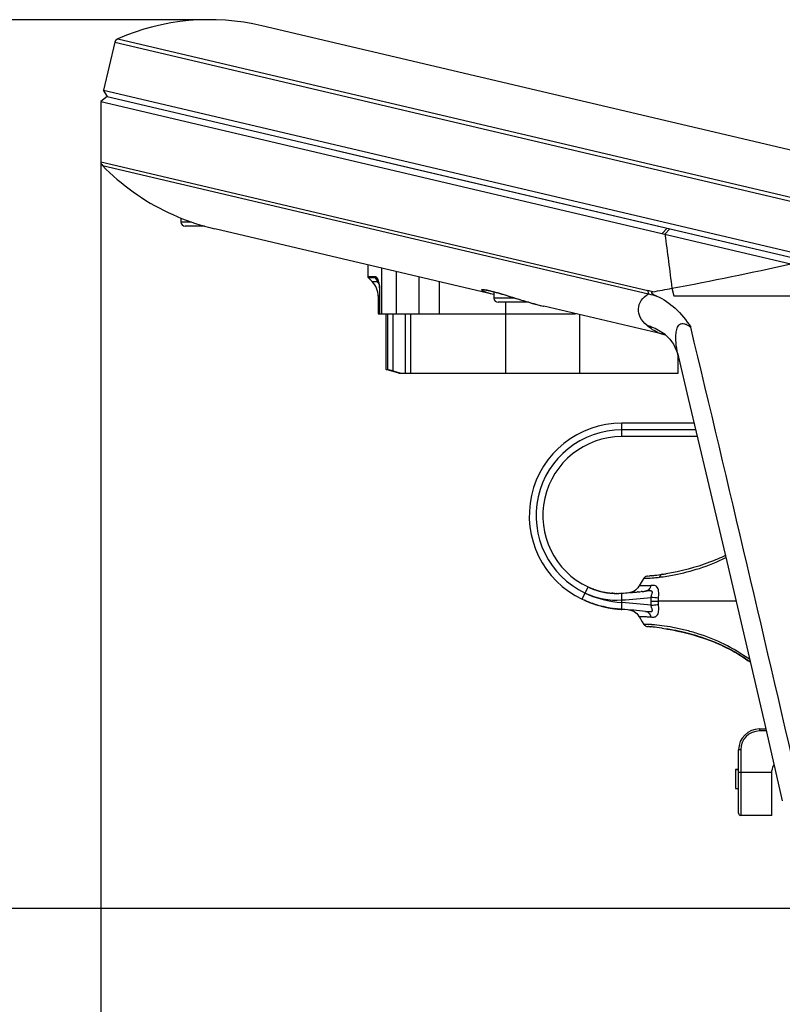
# Model space of a CAD drawing. Header units: millimetres. Extents: x 0 to 420, y -341 to 792.
# Tile 241 of 256: x 233 to 245, y 151 to 167. Entities that reach past the tile are written whole.
import ezdxf

# ---------------------------------------------------------------- set-up
doc = ezdxf.new("R2010")
doc.units = ezdxf.units.MM
doc.header["$LTSCALE"] = 23.1
doc.layers.get('0').update_dxf_attribs({"linetype": 'CONTINUOUS'})
doc.layers.add('02___PRT_ALL_AXES', color=7, linetype='CONTINUOUS')
doc.layers.add('DIM_PILOTEES', color=7, linetype='CONTINUOUS')
doc.styles.get("Standard").update_dxf_attribs({"font": 'txt', "width": 0.7})
doc.dimstyles.new('DIMSTYLE_2', dxfattribs={"dimtxt": 2.5, "dimasz": 3.5, "dimexe": 2, "dimexo": 0, "dimtad": 1, "dimdec": 0, "dimlfac": 5.882353, "dimdsep": 46, "dimtxsty": 'Standard', "dimblk": '_FILLED', "dimblk1": '_FILLED', "dimblk2": '_FILLED', "dimcen": 0.09, "dimazin": 2, "dimtp": 0.3, "dimtm": 0.3, "dimtfac": 1, "dimtdec": 0, "dimtofl": 0, "dimtmove": 0, "dimatfit": 3, "dimldrblk": '_FILLED', "dimfxl": 0, "dimtolj": 1, "dimarcsym": 0})
doc.dimstyles.new('DIMSTYLE_4', dxfattribs={"dimtxt": 2.5, "dimasz": 3.5, "dimexe": 2, "dimexo": 0, "dimtad": 1, "dimdec": 0, "dimlfac": 5.882353, "dimdsep": 46, "dimtxsty": 'Standard', "dimblk": '_FILLED', "dimblk1": '_FILLED', "dimblk2": '_FILLED', "dimcen": 0.09, "dimazin": 2, "dimtp": 0.5, "dimtm": 0.5, "dimtfac": 1, "dimtdec": 0, "dimtofl": 0, "dimtmove": 0, "dimatfit": 3, "dimldrblk": '_FILLED', "dimfxl": 0, "dimtolj": 1, "dimarcsym": 0})

# ---------------------------------------------------------------- blocks, each defined once
blk = doc.blocks.new('_FILLED')
at = {"color": 0, "linetype": 'ByBlock'}
blk.add_solid([(0, 0), (-1, 0.1429), (-1, -0.1429)], dxfattribs=at)
blk = doc.blocks.new('*D13')
at = {"layer": 'DIM_PILOTEES', "color": 2, "linetype": 'Continuous'}
for p, q in [((234.028, 165.011), (234.028, 134.438)), ((294.267, 165.011), (294.267, 134.438)), ((234.028, 136.438), (264.147, 136.438)), ((294.267, 136.438), (264.147, 136.438))]:
    blk.add_line(p, q, dxfattribs=at)
at = {"layer": 'DIM_PILOTEES', "color": 2, "linetype": 'Continuous', "xscale": 3.5, "yscale": 3.5, "zscale": 3.5, "rotation": 180}
blk.add_blockref('_FILLED', (234.028, 136.438), dxfattribs=at)
at = {"layer": 'DIM_PILOTEES', "color": 2, "linetype": 'Continuous', "xscale": 3.5, "yscale": 3.5, "zscale": 3.5}
blk.add_blockref('_FILLED', (294.267, 136.438), dxfattribs=at)
at = {"layer": 'DIM_PILOTEES', "color": 2, "linetype": 'Continuous', "insert": (264.325, 139.563), "char_height": 2.5, "width": 8.30357, "attachment_point": 2, "line_spacing_factor": 0.9}
blk.add_mtext('{\\ftxt;\\W0.0001;\\H0.0001;\\~}{\\ftxt;\\W2.2142857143;\\H2.5; }{\\ftxt;\\W0.0001;\\H0.0001;\\~}', dxfattribs=at)
blk = doc.blocks.new('*D15')
at = {"layer": 'DIM_PILOTEES', "color": 2, "linetype": 'Continuous'}
for p, q in [((235.797, 167.33), (226.983, 167.33)), ((228.983, 167.33), (228.983, 160.078)), ((228.983, 152.826), (228.983, 160.078)), ((247.193, 152.826), (226.983, 152.826))]:
    blk.add_line(p, q, dxfattribs=at)
at = {"layer": 'DIM_PILOTEES', "color": 2, "linetype": 'Continuous', "xscale": 3.5, "yscale": 3.5, "zscale": 3.5}
for p, rotation in [((228.983, 167.33), 90), ((228.983, 152.826), 270)]:
    blk.add_blockref('_FILLED', p, dxfattribs=dict(at, rotation=rotation))
at = {"layer": 'DIM_PILOTEES', "color": 2, "linetype": 'Continuous', "insert": (225.858, 160.495), "char_height": 2.5, "width": 5.625, "attachment_point": 2, "rotation": 90, "line_spacing_factor": 0.9}
blk.add_mtext('{\\ftxt;\\W0.0001;\\H0.0001;\\~}{\\ftxt;\\W1.5;\\H2.5; }{\\ftxt;\\W0.0001;\\H0.0001;\\~}', dxfattribs=at)

msp = doc.modelspace()

# ---------------------------------------------------------------- linework, layer by layer
at = {"color": 7, "linetype": 'Continuous'}
for p, q in [((234.2561, 166.961), (234.0721, 166.1795)), ((234.2561, 166.961), (246.8526, 163.9949)), ((234.3049, 167.0194), (246.8846, 164.0573)), ((234.1354, 166.0773), (234.0721, 166.1795)), ((234.0721, 166.1795), (245.6207, 163.4602)), ((234.1329, 166.077), (234.0284, 165.9943)), ((234.0284, 165.9943), (245.2775, 163.3455)), ((234.1329, 166.077), (247.9428, 162.8253)), ((237.8694, 165.1981), (247.8503, 162.8479)), ((234.0284, 165.0114), (242.947, 162.9113)), ((234.0525, 164.9521), (242.9604, 162.8546)), ((235.1273, 164.1827), (235.126, 164.1834)), ((235.1269, 164.1829), (235.126, 164.1834)), ((235.3325, 164.0935), (235.3325, 164.0288)), ((235.505, 164.0288), (235.3325, 164.0288)), ((235.7204, 163.9608), (235.4005, 163.9608)), ((243.2601, 163.9279), (243.1801, 163.8394)), ((243.3064, 163.917), (243.2265, 163.8285)), ((238.3805, 163.3304), (238.3805, 163.1419)), ((238.6098, 162.5328), (238.6098, 163.2764)), ((238.3805, 163.1419), (238.4926, 163.1419)), ((238.4509, 163.0574), (238.3905, 163.1178)), ((238.5022, 163.1178), (238.3905, 163.1178)), ((238.5146, 163.0997), (238.5228, 163.0872)), ((238.5335, 163.0975), (238.5337, 163.0971)), ((238.8443, 163.2212), (238.8443, 162.5328)), ((239.2182, 162.5328), (239.2182, 163.1331)), ((238.4509, 163.0574), (238.53, 163.0574)), ((239.5429, 163.0567), (239.5429, 162.5328)), ((243.3408, 162.9478), (243.3706, 162.8253)), ((238.5505, 162.817), (238.5505, 162.5328)), ((238.5723, 162.817), (238.5505, 162.817)), ((238.5723, 162.8764), (238.5723, 162.5328)), ((238.5747, 162.8764), (238.5723, 162.8764)), ((238.5747, 162.5328), (238.5747, 162.8764)), ((240.432, 162.8473), (240.4298, 162.8478)), ((240.432, 162.8473), (240.4366, 162.8463)), ((240.436, 162.8912), (240.436, 162.7878)), ((240.7798, 162.7878), (240.436, 162.7878)), ((240.5326, 162.8638), (240.5649, 162.8542)), ((240.5649, 162.8542), (240.599, 162.8438)), ((240.599, 162.8438), (240.635, 162.8328)), ((240.635, 162.8328), (240.6728, 162.8211)), ((240.6728, 162.8211), (240.7968, 162.7826)), ((240.7968, 162.7826), (240.8414, 162.7688)), ((240.8414, 162.7688), (240.8875, 162.7547)), ((243.3706, 162.8253), (280.3522, 162.8253)), ((241.0049, 162.7198), (240.504, 162.7198)), ((240.6245, 162.7198), (240.6245, 161.5638)), ((241.0049, 162.7198), (241.0328, 162.7118)), ((241.0052, 162.7198), (241.0074, 162.7191)), ((241.2454, 162.6558), (241.2539, 162.6538)), ((238.5505, 162.5328), (241.7677, 162.5328)), ((238.6815, 161.6233), (238.6815, 162.5328)), ((238.7059, 161.6233), (238.7059, 162.5328)), ((238.79, 162.5328), (238.79, 161.6024)), ((238.9939, 161.5638), (238.9939, 162.5328)), ((239.0767, 162.5328), (239.0767, 161.5638)), ((241.8385, 161.5638), (241.8385, 162.5161)), ((243.1909, 162.1977), (243.1909, 162.1977)), ((243.2278, 162.1929), (243.2277, 162.193)), ((243.4415, 161.843), (243.4455, 161.8282)), ((243.4415, 161.5638), (243.4415, 161.843)), ((243.4467, 161.8236), (243.6073, 161.1491)), ((238.8855, 161.5638), (238.6815, 161.6233)), ((238.6815, 161.6233), (238.7059, 161.6233)), ((238.79, 161.6024), (238.9243, 161.5638)), ((238.8855, 161.5638), (243.4415, 161.5638)), ((243.607, 161.1505), (243.9217, 159.8216)), ((242.5226, 160.5268), (242.5226, 160.7478)), ((243.7023, 160.7478), (242.5226, 160.7478)), ((243.7285, 160.6373), (242.5226, 160.6373)), ((243.7547, 160.5268), (242.5226, 160.5268)), ((242.9428, 158.2523), (242.9681, 158.2547)), ((242.9827, 158.2562), (242.9809, 158.256)), ((242.9846, 158.2564), (242.9827, 158.2562)), ((242.9859, 158.2565), (242.9846, 158.2564)), ((242.9912, 158.2571), (242.9859, 158.2565)), ((242.9949, 158.2575), (242.9912, 158.2571)), ((243.0004, 158.2581), (242.9949, 158.2575)), ((243.0046, 158.2585), (243.0004, 158.2581)), ((243.007, 158.2588), (243.0046, 158.2585)), ((243.0628, 158.2652), (243.0606, 158.2649)), ((242.9848, 158.2204), (243.019, 158.2229)), ((243.019, 158.2229), (243.0213, 158.223)), ((241.8786, 157.8746), (241.9729, 158.0745)), ((241.9956, 158.0641), (241.9975, 158.0633)), ((241.9975, 158.0633), (241.9973, 158.0633)), ((241.9975, 158.0633), (241.9993, 158.0625)), ((242.0043, 158.0603), (242.0026, 158.061)), ((242.0043, 158.0603), (242.0061, 158.0595)), ((242.0061, 158.0595), (242.0043, 158.0603)), ((242.0107, 158.0575), (242.0124, 158.0568)), ((242.0142, 158.0561), (242.0125, 158.0567)), ((242.0477, 158.0425), (242.0497, 158.0418)), ((242.0494, 158.0419), (242.0478, 158.0425)), ((242.0507, 158.0414), (242.0494, 158.0419)), ((242.0528, 158.0406), (242.0507, 158.0414)), ((242.061, 158.0375), (242.0593, 158.0382)), ((242.0594, 158.0381), (242.061, 158.0375)), ((242.0644, 158.0363), (242.0629, 158.0368)), ((242.0663, 158.0356), (242.0644, 158.0363)), ((242.0844, 158.0292), (242.083, 158.0297)), ((242.0861, 158.0286), (242.0844, 158.0292)), ((242.1006, 158.0238), (242.1007, 158.0237)), ((242.1235, 158.0165), (242.122, 158.017)), ((242.2265, 157.9908), (242.234, 157.9893)), ((242.2265, 157.9908), (242.234, 157.9893)), ((242.2376, 157.9886), (242.2422, 157.9878)), ((242.2421, 157.9878), (242.2436, 157.9875)), ((242.2436, 157.9875), (242.2445, 157.9873)), ((242.2445, 157.9873), (242.2453, 157.9872)), ((242.2478, 157.9868), (242.2495, 157.9864)), ((242.2478, 157.9867), (242.2495, 157.9864)), ((242.2495, 157.9864), (242.2518, 157.9861)), ((242.2501, 157.9863), (242.2511, 157.9862)), ((242.2546, 157.9856), (242.2563, 157.9853)), ((242.2563, 157.9853), (242.2575, 157.9851)), ((242.2603, 157.9846), (242.2624, 157.9842)), ((242.2624, 157.9842), (242.2642, 157.9839)), ((242.2642, 157.9839), (242.2655, 157.9837)), ((242.2655, 157.9837), (242.2668, 157.9835)), ((242.2729, 157.9826), (242.2747, 157.9823)), ((242.2729, 157.9826), (242.2747, 157.9823)), ((242.2738, 157.9824), (242.2754, 157.9822)), ((242.2754, 157.9822), (242.2774, 157.9819)), ((242.2779, 157.9818), (242.2797, 157.9815)), ((242.2797, 157.9815), (242.2812, 157.9813)), ((242.283, 157.9811), (242.2871, 157.9805)), ((242.283, 157.981), (242.2871, 157.9805)), ((242.2955, 157.9793), (242.2975, 157.979)), ((242.2977, 157.979), (242.2998, 157.9787)), ((242.309, 157.9776), (242.3155, 157.9768)), ((242.309, 157.9776), (242.312, 157.9772)), ((242.3169, 157.9767), (242.3155, 157.9768)), ((242.3179, 157.9766), (242.3169, 157.9767)), ((242.3189, 157.9764), (242.3179, 157.9766)), ((242.3241, 157.9759), (242.3228, 157.976)), ((242.3251, 157.9758), (242.3241, 157.9759)), ((242.3272, 157.9756), (242.3251, 157.9758)), ((242.3263, 157.9756), (242.3281, 157.9755)), ((242.3286, 157.9754), (242.3272, 157.9756)), ((242.3327, 157.975), (242.3309, 157.9752)), ((242.3493, 157.9735), (242.3511, 157.9733)), ((242.3597, 157.9727), (242.3576, 157.9728)), ((242.3608, 157.9726), (242.3626, 157.9725)), ((242.3638, 157.9724), (242.3619, 157.9725)), ((242.3739, 157.9717), (242.3719, 157.9719)), ((242.3875, 157.971), (242.3894, 157.9709)), ((242.3894, 157.9709), (242.3912, 157.9708)), ((242.399, 157.9705), (242.3971, 157.9706)), ((242.4044, 157.9703), (242.4029, 157.9704)), ((242.4064, 157.9703), (242.4044, 157.9703)), ((242.4084, 157.9702), (242.4064, 157.9703)), ((242.4083, 157.9702), (242.4104, 157.9702)), ((242.4221, 157.9699), (242.4202, 157.9699)), ((242.4268, 157.9698), (242.4249, 157.9699)), ((242.4249, 157.9699), (242.4267, 157.9698)), ((242.4267, 157.9698), (242.4283, 157.9698)), ((242.43, 157.9698), (242.4293, 157.9698)), ((242.431, 157.9698), (242.43, 157.9698)), ((242.434, 157.9698), (242.4309, 157.9698)), ((242.4427, 157.9698), (242.4409, 157.9698)), ((242.4718, 157.9703), (242.4735, 157.9703)), ((242.5226, 157.8625), (242.5226, 157.973)), ((242.652, 157.9823), (242.6385, 157.9813)), ((242.7205, 157.9879), (242.7113, 157.9871)), ((242.7904, 157.9941), (242.7789, 157.993)), ((242.8536, 158.0001), (242.8386, 157.9986)), ((242.9065, 158.0054), (242.9086, 158.0056)), ((242.9103, 158.0058), (242.9086, 158.0056)), ((242.9086, 158.0056), (242.9103, 158.0058)), ((241.8774, 157.8752), (241.8785, 157.8747)), ((241.9112, 157.8597), (241.9091, 157.8606)), ((241.9135, 157.8586), (241.9112, 157.8597)), ((241.9198, 157.8558), (241.9177, 157.8568)), ((241.9225, 157.8547), (241.9198, 157.8558)), ((241.9287, 157.8519), (241.926, 157.8531)), ((241.9313, 157.8508), (241.9287, 157.8519)), ((241.9536, 157.8413), (241.9567, 157.84)), ((241.9665, 157.836), (241.9681, 157.8354)), ((241.9681, 157.8354), (241.9698, 157.8347)), ((241.9698, 157.8347), (241.972, 157.8338)), ((241.9791, 157.831), (241.9812, 157.8301)), ((241.9791, 157.8309), (241.9812, 157.8301)), ((241.9813, 157.8301), (241.9792, 157.8309)), ((241.9836, 157.8292), (241.9858, 157.8283)), ((241.9858, 157.8283), (241.9877, 157.8275)), ((241.9877, 157.8275), (241.9903, 157.8265)), ((242.0073, 157.82), (242.0089, 157.8194)), ((242.0089, 157.8194), (242.0102, 157.8189)), ((242.0171, 157.8163), (242.0274, 157.8125)), ((242.0171, 157.8163), (242.0254, 157.8132)), ((242.0275, 157.8125), (242.0298, 157.8116)), ((242.0298, 157.8116), (242.0276, 157.8125)), ((242.0522, 157.8037), (242.0491, 157.8047)), ((242.054, 157.8031), (242.0522, 157.8037)), ((242.1746, 157.766), (242.1733, 157.7663)), ((242.1871, 157.7627), (242.1861, 157.7629)), ((242.1929, 157.7612), (242.1911, 157.7616)), ((242.1942, 157.7608), (242.1929, 157.7612)), ((242.5226, 157.8191), (242.5226, 157.8625)), ((242.5226, 157.7086), (242.5226, 157.8191)), ((242.9959, 157.8408), (243.1185, 157.8408)), ((243.1186, 157.8408), (243.1215, 157.892)), ((243.1215, 157.7896), (243.1186, 157.8408)), ((244.3863, 157.8408), (243.1186, 157.8408)), ((242.2042, 157.7583), (242.2023, 157.7588)), ((242.2062, 157.7578), (242.2042, 157.7583)), ((242.2196, 157.7545), (242.2171, 157.7551)), ((242.2208, 157.7542), (242.2196, 157.7545)), ((242.2234, 157.7536), (242.2208, 157.7542)), ((242.2252, 157.7532), (242.2271, 157.7527)), ((242.2332, 157.7513), (242.2315, 157.7517)), ((242.2354, 157.7508), (242.2332, 157.7513)), ((242.2353, 157.7508), (242.238, 157.7502)), ((242.238, 157.7502), (242.2354, 157.7508)), ((242.238, 157.7502), (242.2403, 157.7496)), ((242.2403, 157.7496), (242.2419, 157.7493)), ((242.2542, 157.7465), (242.252, 157.747)), ((242.2559, 157.7461), (242.2542, 157.7465)), ((242.2559, 157.7461), (242.2575, 157.7458)), ((242.2635, 157.7445), (242.2726, 157.7426)), ((242.2725, 157.7426), (242.2739, 157.7423)), ((242.2739, 157.7423), (242.2772, 157.7416)), ((242.277, 157.7417), (242.2756, 157.742)), ((242.2772, 157.7416), (242.279, 157.7413)), ((242.279, 157.7413), (242.2806, 157.7409)), ((242.2862, 157.7398), (242.2894, 157.7391)), ((242.2894, 157.7391), (242.2914, 157.7387)), ((242.2914, 157.7387), (242.2927, 157.7385)), ((242.2927, 157.7385), (242.2952, 157.738)), ((242.301, 157.7369), (242.3034, 157.7364)), ((242.3109, 157.735), (242.3126, 157.7347)), ((242.3223, 157.7329), (242.3249, 157.7325)), ((242.3249, 157.7325), (242.3269, 157.7321)), ((242.3282, 157.7319), (242.325, 157.7324)), ((242.3269, 157.7321), (242.3291, 157.7317)), ((242.3291, 157.7317), (242.3307, 157.7314)), ((242.3307, 157.7314), (242.3327, 157.7311)), ((242.3327, 157.7311), (242.3362, 157.7305)), ((242.3362, 157.7305), (242.3384, 157.7301)), ((242.3384, 157.7301), (242.3403, 157.7298)), ((242.3443, 157.7291), (242.3464, 157.7288)), ((242.3509, 157.728), (242.353, 157.7277)), ((242.353, 157.7277), (242.3553, 157.7273)), ((242.3591, 157.7267), (242.3623, 157.7262)), ((242.3623, 157.7262), (242.3654, 157.7257)), ((242.3654, 157.7257), (242.3682, 157.7253)), ((242.3694, 157.7251), (242.3665, 157.7256)), ((242.3682, 157.7253), (242.3711, 157.7249)), ((242.3711, 157.7249), (242.3742, 157.7244)), ((242.3742, 157.7244), (242.3774, 157.7239)), ((242.3774, 157.7239), (242.3795, 157.7236)), ((242.3833, 157.7231), (242.3859, 157.7227)), ((242.3859, 157.7227), (242.3875, 157.7225)), ((242.3875, 157.7225), (242.3901, 157.7221)), ((242.3901, 157.7221), (242.3924, 157.7218)), ((242.3942, 157.7215), (242.3914, 157.7219)), ((242.397, 157.7211), (242.3942, 157.7215)), ((242.4002, 157.7207), (242.397, 157.7211)), ((242.397, 157.7211), (242.3998, 157.7208)), ((242.3998, 157.7208), (242.4023, 157.7204)), ((242.4023, 157.7204), (242.4052, 157.7201)), ((242.4052, 157.7201), (242.4071, 157.7198)), ((242.4107, 157.7193), (242.4122, 157.7191)), ((242.4122, 157.7191), (242.4157, 157.7187)), ((242.4157, 157.7187), (242.419, 157.7183)), ((242.4185, 157.7184), (242.4165, 157.7186)), ((242.4236, 157.7177), (242.4281, 157.7172)), ((242.4261, 157.7174), (242.4244, 157.7176)), ((242.4281, 157.7172), (242.4261, 157.7174)), ((242.4311, 157.7169), (242.4281, 157.7172)), ((242.4301, 157.717), (242.4281, 157.7172)), ((242.445, 157.7153), (242.4413, 157.7157)), ((242.4438, 157.7154), (242.4417, 157.7156)), ((242.4462, 157.7152), (242.4438, 157.7154)), ((242.4483, 157.7149), (242.4462, 157.7152)), ((242.4592, 157.7138), (242.4576, 157.714)), ((242.4603, 157.7137), (242.4586, 157.7139)), ((242.4634, 157.7134), (242.4603, 157.7137)), ((242.466, 157.7131), (242.4634, 157.7134)), ((242.4676, 157.713), (242.466, 157.7131)), ((242.4754, 157.7123), (242.4694, 157.7128)), ((242.4757, 157.7122), (242.4733, 157.7124)), ((242.4777, 157.712), (242.4757, 157.7122)), ((242.4853, 157.7114), (242.4831, 157.7116)), ((242.4868, 157.7113), (242.4853, 157.7114)), ((242.4891, 157.7111), (242.4868, 157.7113)), ((242.4911, 157.7109), (242.4891, 157.7111)), ((242.503, 157.71), (242.5017, 157.7101)), ((242.5056, 157.7098), (242.503, 157.71)), ((242.5071, 157.7097), (242.5056, 157.7098)), ((242.5087, 157.7095), (242.5063, 157.7097)), ((242.5226, 157.7086), (242.5207, 157.7087)), ((242.5226, 157.7086), (242.5207, 157.7087)), ((242.8814, 157.4645), (242.8812, 157.4645)), ((242.9428, 157.4294), (242.9584, 157.4279)), ((242.9435, 157.4293), (242.9582, 157.4279)), ((242.9875, 157.4249), (242.9916, 157.4245)), ((244.5837, 156.8717), (244.5838, 156.8716)), ((244.7675, 155.7583), (244.87, 155.7583)), ((244.7675, 155.7583), (244.7675, 155.7243)), ((244.8778, 155.7243), (244.7675, 155.7243)), ((244.8532, 155.8311), (245.1398, 154.5858)), ((244.4615, 155.4183), (244.4275, 155.4183)), ((244.4275, 154.3813), (244.4275, 155.4183)), ((244.4615, 155.4183), (244.4615, 154.3473)), ((244.3765, 155.0985), (244.4275, 155.0985)), ((244.4275, 155.0935), (244.3765, 155.0935)), ((244.3765, 155.0935), (244.3765, 154.7875)), ((244.4275, 155.0528), (244.9715, 155.0528)), ((244.9715, 154.3473), (244.9715, 155.0783)), ((244.3765, 154.7875), (244.4275, 154.7875)), ((244.9715, 154.3473), (244.4615, 154.3473))]:
    msp.add_line(p, q, dxfattribs=at)
for points in [[(238.5335, 163.0975), (238.5355, 163.0943), (238.5421, 163.0815), (238.5486, 163.0647), (238.5548, 163.0442), (238.5602, 163.0205), (238.5647, 162.9937), (238.5683, 162.9643), (238.5708, 162.9321), (238.5721, 162.897), (238.5723, 162.8764)], [(240.2856, 162.922), (240.2854, 162.922), (240.2858, 162.922), (240.2869, 162.922), (240.2887, 162.9219), (240.2911, 162.9218), (240.2941, 162.9215), (240.2976, 162.9212), (240.3017, 162.9207), (240.3064, 162.9201), (240.3115, 162.9194), (240.3172, 162.9185), (240.3233, 162.9174), (240.33, 162.9162), (240.3371, 162.9149), (240.3447, 162.9133), (240.3528, 162.9116), (240.3614, 162.9097), (240.3705, 162.9077), (240.38, 162.9054), (240.3901, 162.903), (240.4006, 162.9004), (240.4116, 162.8976), (240.4231, 162.8946), (240.4351, 162.8914), (240.4476, 162.8881), (240.4605, 162.8845), (240.474, 162.8808), (240.4879, 162.8768), (240.5023, 162.8727), (240.5172, 162.8683), (240.5326, 162.8638)], [(240.8875, 162.7547), (240.9111, 162.7475), (240.9351, 162.7404), (240.9594, 162.7331), (240.984, 162.7259), (241.0049, 162.7198)], [(241.0328, 162.7118), (241.0864, 162.6968), (241.1396, 162.6824), (241.1923, 162.6688), (241.2453, 162.6558)], [(243.1908, 162.1977), (243.2079, 162.1933), (243.2285, 162.1868), (243.2422, 162.1815)], [(243.2277, 162.193), (243.2386, 162.1846), (243.2577, 162.1681), (243.2811, 162.145), (243.3074, 162.1151), (243.3353, 162.0781), (243.3632, 162.0344), (243.3898, 161.9845), (243.4137, 161.9296), (243.4338, 161.8713), (243.4467, 161.8237)], [(243.9214, 159.8227), (244.2342, 158.4926), (244.5448, 157.1621), (244.8534, 155.8301)], [(242.9428, 158.2523), (242.9284, 158.2496), (242.9148, 158.2445), (242.9025, 158.2375), (242.8917, 158.2287), (242.8828, 158.2185), (242.8817, 158.2169)], [(242.8034, 158.0905), (242.8012, 158.0864), (242.786, 158.0627), (242.7675, 158.0412), (242.746, 158.0224), (242.7219, 158.0065), (242.6954, 157.9942), (242.6671, 157.9856), (242.6378, 157.9812)], [(242.8815, 158.2175), (242.8532, 158.1759), (242.8034, 158.0905)], [(242.6379, 157.7004), (242.6671, 157.696), (242.6954, 157.6875), (242.7219, 157.6751), (242.746, 157.6593), (242.7675, 157.6404), (242.7859, 157.619), (242.8012, 157.5952), (242.8034, 157.5911)], [(242.8034, 157.5911), (242.8532, 157.5058), (242.8815, 157.4641)], [(242.8817, 157.4647), (242.8828, 157.4632), (242.8917, 157.453), (242.9025, 157.4441), (242.9148, 157.4371), (242.9284, 157.432), (242.9428, 157.4294)]]:
    msp.add_lwpolyline(points, dxfattribs=at)
for centre, radius, start, end in [((234.3389, 166.9415), 0.085, 113.52003, 166.75), ((234.1134, 165.0114), 0.085, 180, 224.22591), ((236.7966, 167.7386), 3.9281, 244.85093, 254.09815), ((235.4005, 164.0288), 0.068, 180, 270), ((236.7526, 167.5997), 3.7826, 254.16229, 256.74505), ((233.1802, 217.3339), 55.3271, 280.58222, 282.62978), ((238.4145, 163.1419), 0.034, 180, 225), ((244.3597, 167.121), 7.0948, 214.34936, 214.52703), ((238.4007, 162.9336), 0.2014, 50.9343, 55.55164), ((238.403, 162.9364), 0.1978, 47.89075, 50.92946), ((238.4055, 162.9392), 0.194, 43.71769, 47.89389), ((238.2105, 162.817), 0.34, 0, 45), ((238.2888, 162.8235), 0.3359, 36.09003, 44.12442), ((242.5399, 161.1865), 1.7722, 74.00484, 76.71694), ((232.5371, 220.6666), 58.7212, 280.291649, 280.601797), ((237.5113, 162.8765), 1.0634, 359.99264, 1.12926), ((240.504, 162.7878), 0.068, 180, 270), ((-569.3643, -32.6995), 836.0719, 12.9424015, 13.4883938), ((242.5226, 159.2391), 1.5088, 90, 244.73546), ((242.5226, 159.2391), 1.3982, 90, 244.73546), ((242.5226, 159.2391), 1.2877, 90, 244.73546), ((242.4737, 163.1852), 4.9552, 275.72632, 275.87468), ((242.4956, 162.9779), 4.7467, 276.10514, 276.83631), ((242.4994, 162.9456), 4.7142, 276.18075, 276.83578), ((242.516, 162.8149), 4.5825, 276.85271, 278.35331), ((242.5459, 162.6079), 4.3734, 278.36054, 279.18869), ((242.4383, 159.0586), 1.1991, 244.69676, 274.02885), ((242.6369, 159.4819), 1.6667, 244.74228, 266.06444), ((242.4413, 159.067), 1.0975, 244.73967, 249.63284), ((242.4415, 159.0674), 1.0979, 245.7558, 246.03544), ((242.4407, 159.0655), 1.0959, 246.2261, 246.43828), ((242.4414, 159.0672), 1.0977, 246.24905, 246.39534), ((242.4417, 159.0678), 1.0984, 246.39533, 246.53464), ((242.4429, 159.0704), 1.1012, 246.63437, 246.87872), ((242.4412, 159.0665), 1.097, 246.63521, 246.89554), ((242.4369, 159.0564), 1.086, 246.87886, 247.00087), ((242.4421, 159.069), 1.0997, 246.99844, 248.03499), ((242.4329, 159.0473), 1.0761, 247.09871, 247.3137), ((242.4464, 159.0795), 1.111, 247.31386, 247.63054), ((242.4529, 159.0953), 1.128, 247.62988, 247.95299), ((242.4488, 159.0851), 1.1171, 247.95269, 248.18069), ((242.4448, 159.0756), 1.1068, 248.03306, 248.18452), ((242.4407, 159.0652), 1.0955, 248.18292, 248.97977), ((242.4397, 159.0625), 1.0927, 248.18065, 248.3649), ((242.427, 159.0304), 1.0581, 248.36471, 248.56152), ((242.423, 159.0202), 1.0473, 248.56238, 248.67741), ((242.4364, 159.0545), 1.0841, 248.67846, 248.99814), ((242.4387, 159.0601), 1.0901, 249.09476, 249.63943), ((242.4548, 159.1026), 1.1355, 249.26572, 249.6854), ((242.447, 159.0815), 1.113, 249.68552, 249.81496), ((242.4415, 159.0674), 1.0979, 249.72178, 254.61684), ((242.4456, 159.0789), 1.1101, 249.73021, 250.00776), ((242.4463, 159.0808), 1.1122, 250.00766, 250.14094), ((242.4265, 159.0255), 1.0535, 250.00549, 250.14631), ((242.4419, 159.0683), 1.0988, 250.13875, 250.92358), ((242.421, 159.0104), 1.0374, 250.14632, 250.32774), ((242.4248, 159.021), 1.0486, 250.32861, 250.56029), ((242.4657, 159.1369), 1.1715, 250.56302, 250.7605), ((242.4579, 159.1145), 1.1478, 250.7555, 250.93572), ((242.4333, 159.0435), 1.0727, 250.92578, 251.05151), ((242.4366, 159.0533), 1.083, 251.05171, 251.30289), ((242.4376, 159.0561), 1.086, 251.1131, 251.92733), ((242.4427, 159.0714), 1.1021, 251.3037, 252.02992), ((242.4349, 159.0466), 1.0761, 252.01527, 252.14145), ((242.4444, 159.0764), 1.1074, 252.02876, 252.32177), ((242.4334, 159.0418), 1.0711, 252.14167, 252.31905), ((242.4364, 159.0513), 1.081, 252.31968, 252.94722), ((242.4421, 159.0694), 1.1, 252.32167, 252.56068), ((242.4388, 159.0588), 1.0889, 252.56058, 252.94537), ((242.4372, 159.0534), 1.0833, 252.94563, 253.17295), ((242.4388, 159.0591), 1.0891, 252.94656, 253.09213), ((242.4419, 159.0695), 1.1001, 253.17569, 253.91439), ((242.4407, 159.0653), 1.0957, 253.17536, 253.8933), ((242.4399, 159.0624), 1.0927, 253.8888, 254.6252), ((242.4401, 159.0625), 1.0928, 254.62154, 259.56938), ((242.445, 159.0811), 1.112, 254.63166, 255.17401), ((242.4307, 159.026), 1.0551, 255.15657, 256.26949), ((242.44, 159.0623), 1.0925, 256.24709, 258.73267), ((242.4394, 159.0595), 1.0898, 259.13311, 259.30938), ((242.4393, 159.0586), 1.0889, 259.56946, 264.5309), ((242.4394, 159.0594), 1.0896, 259.59199, 259.8694), ((242.4395, 159.0599), 1.0902, 259.73633, 259.992), ((242.4392, 159.0578), 1.0881, 260.04319, 260.22953), ((242.4397, 159.0612), 1.0914, 260.08248, 260.43933), ((242.4405, 159.0655), 1.0959, 260.38648, 260.5371), ((242.4399, 159.062), 1.0923, 260.4393, 260.59973), ((242.4399, 159.0623), 1.0926, 260.59972, 260.74997), ((242.4399, 159.0621), 1.0924, 260.74996, 261.04212), ((242.44, 159.0624), 1.0926, 260.8795, 261.11169), ((242.4399, 159.0619), 1.0921, 261.04213, 261.20501), ((242.4401, 159.0636), 1.0939, 261.11152, 261.25454), ((242.4398, 159.0616), 1.0918, 261.30234, 261.47355), ((242.4387, 159.0543), 1.0845, 261.44594, 261.56565), ((242.4398, 159.0612), 1.0915, 261.56712, 261.74228), ((242.4402, 159.0646), 1.0949, 261.64982, 261.77653), ((242.4403, 159.0653), 1.0956, 261.7765, 261.91019), ((242.4399, 159.0623), 1.0925, 261.91018, 262.02714), ((242.4396, 159.0601), 1.0904, 261.96009, 262.31444), ((242.4388, 159.0541), 1.0843, 262.027, 262.22124), ((242.4387, 159.054), 1.0842, 262.22164, 262.40874), ((242.4394, 159.0589), 1.0891, 262.31447, 262.52394), ((242.4401, 159.0644), 1.0947, 262.51206, 262.6352), ((242.4394, 159.0589), 1.0891, 262.63448, 263.12219), ((242.4392, 159.0568), 1.087, 262.63408, 263.12239), ((242.4388, 159.0536), 1.0838, 263.12295, 263.2517), ((242.4392, 159.0575), 1.0877, 263.25168, 263.36864), ((242.4396, 159.0605), 1.0908, 263.36866, 263.60223), ((242.4394, 159.0588), 1.0891, 263.60193, 264.04108), ((242.4369, 159.0358), 1.0659, 263.6442, 263.85057), ((242.4392, 159.0567), 1.087, 264.13603, 264.57455), ((242.44, 159.0658), 1.0961, 264.16528, 264.2844), ((242.4414, 159.0791), 1.1094, 264.3797, 264.5175), ((242.4373, 159.0365), 1.0666, 264.51703, 264.69078), ((242.439, 159.0559), 1.0861, 264.53571, 269.48245), ((242.4393, 159.0583), 1.0886, 264.5742, 264.93602), ((242.4383, 159.0474), 1.0776, 264.69344, 264.99527), ((242.439, 159.0543), 1.0845, 264.93609, 265.06768), ((242.4414, 159.0823), 1.1126, 264.99359, 265.1211), ((242.4387, 159.0508), 1.081, 265.06768, 265.25805), ((242.4413, 159.0812), 1.1115, 265.12099, 265.25226), ((242.4391, 159.0545), 1.0847, 265.25141, 265.50346), ((242.4393, 159.0579), 1.0881, 265.35241, 265.62071), ((242.4377, 159.0373), 1.0674, 265.50471, 265.69442), ((242.4394, 159.0594), 1.0897, 265.62063, 265.73944), ((242.4393, 159.0589), 1.0891, 265.73943, 265.86429), ((242.4391, 159.0566), 1.0869, 265.80752, 265.92372), ((242.439, 159.0546), 1.0848, 265.96011, 266.14181), ((242.4395, 159.061), 1.0912, 266.02649, 266.1422), ((242.4387, 159.0498), 1.08, 266.14183, 266.26946), ((242.4393, 159.0581), 1.0883, 266.14214, 266.31467), ((242.4379, 159.0381), 1.0683, 266.26966, 266.45807), ((242.4387, 159.05), 1.0802, 266.31466, 266.45476), ((242.4391, 159.0576), 1.0878, 266.45932, 267.28003), ((242.4392, 159.0585), 1.0887, 266.56102, 266.90674), ((242.4394, 159.062), 1.0922, 266.90624, 267.09469), ((242.4386, 159.0456), 1.0758, 267.09417, 267.37793), ((242.4384, 159.042), 1.0722, 267.37878, 267.51601), ((242.4389, 159.0505), 1.0807, 267.47251, 268.37926), ((242.4391, 159.0581), 1.0883, 267.51593, 267.64494), ((242.4395, 159.067), 1.0972, 267.64489, 267.78818), ((242.4391, 159.0566), 1.0869, 267.88626, 268.09186), ((242.4391, 159.061), 1.0913, 268.38538, 268.54238), ((242.4389, 159.0536), 1.0838, 268.4931, 269.26106), ((242.4389, 159.0518), 1.082, 268.5415, 268.84094), ((242.4386, 159.0367), 1.0669, 268.84243, 269.01119), ((242.4394, 159.082), 1.1122, 269.11113, 269.2551), ((242.4386, 159.0118), 1.042, 269.35411, 269.49045), ((242.439, 159.0544), 1.0847, 269.43657, 270.16889), ((242.439, 159.0477), 1.0779, 269.47872, 274.44666), ((242.4389, 159.0514), 1.0816, 269.82681, 270.10407), ((242.439, 159.0278), 1.058, 270.17091, 270.34814), ((242.4389, 159.0471), 1.0773, 270.19966, 270.39094), ((242.4389, 159.0467), 1.0769, 270.34913, 270.94947), ((242.439, 159.0398), 1.07, 270.3908, 270.65818), ((242.4389, 159.044), 1.0742, 270.65892, 270.90668), ((242.4386, 159.0621), 1.0923, 270.90626, 271.05044), ((242.4387, 159.0569), 1.0871, 270.94838, 271.06789), ((242.4385, 159.0673), 1.0975, 271.05037, 271.17078), ((242.4388, 159.0566), 1.0868, 271.06784, 271.29905), ((242.4386, 159.0638), 1.0941, 271.17059, 271.38597), ((242.439, 159.0447), 1.0749, 271.29822, 271.74548), ((242.439, 159.0461), 1.0763, 271.38581, 271.57316), ((242.4397, 159.0214), 1.0516, 271.57334, 271.69053), ((242.4392, 159.0386), 1.0688, 271.83837, 272.1279), ((242.4385, 159.0576), 1.0879, 272.12758, 272.34753), ((241.8575, 168.144), 10.1926, 273.74089, 274.39416), ((241.8564, 168.1596), 10.2083, 274.47019, 274.80394), ((241.8558, 168.166), 10.2148, 274.85603, 275.18494), ((241.8555, 168.1693), 10.2181, 275.24949, 275.52125), ((241.8555, 168.1696), 10.2184, 275.60524, 275.91533), ((242.6344, 159.4763), 1.771, 244.73742, 248.28361), ((242.6346, 159.4766), 1.7714, 245.97557, 246.12553), ((242.6346, 159.4765), 1.7713, 246.29424, 246.41739), ((242.6364, 159.4809), 1.776, 246.60952, 247.54316), ((242.6162, 159.432), 1.7232, 247.49769, 247.61908), ((242.6348, 159.4768), 1.7716, 247.53975, 248.28096), ((242.6241, 159.4511), 1.7438, 247.6202, 247.84625), ((242.6493, 159.5131), 1.8107, 248.03281, 248.31384), ((242.6318, 159.4691), 1.7634, 248.31395, 248.43332), ((242.6353, 159.4784), 1.7733, 248.35448, 251.91162), ((242.618, 159.4348), 1.7264, 248.35566, 248.51736), ((242.6375, 159.4846), 1.7799, 248.52081, 249.3231), ((242.626, 159.4546), 1.7478, 248.67061, 248.79712), ((242.6313, 159.4681), 1.7623, 248.79724, 248.95574), ((242.6442, 159.5017), 1.7983, 248.95591, 249.09404), ((242.6612, 159.5461), 1.8458, 249.09214, 249.25017), ((242.6485, 159.5134), 1.8108, 249.31977, 249.46546), ((242.6214, 159.4417), 1.7341, 249.36237, 249.60494), ((242.6403, 159.4915), 1.7873, 249.46418, 249.94994), ((242.6189, 159.4329), 1.725, 250.02961, 250.24797), ((242.6401, 159.4915), 1.7872, 250.03512, 250.24546), ((242.6325, 159.4705), 1.765, 250.24534, 250.43475), ((242.6319, 159.469), 1.7633, 250.24898, 250.70266), ((242.6295, 159.4619), 1.7558, 250.43518, 250.70226), ((242.6325, 159.4706), 1.7651, 250.70213, 250.86655), ((242.6354, 159.4789), 1.7739, 250.86678, 251.38439), ((242.6352, 159.4781), 1.773, 250.86413, 251.39903), ((242.6332, 159.4724), 1.767, 251.40015, 251.91423), ((242.635, 159.4776), 1.7725, 251.91376, 254.89996), ((242.6485, 159.5194), 1.8164, 251.91738, 252.32691), ((242.599, 159.3621), 1.6515, 252.3045, 253.12513), ((242.6349, 159.4772), 1.772, 253.09637, 253.39569), ((242.6353, 159.4785), 1.7735, 253.39586, 254.90046), ((242.6356, 159.4797), 1.7746, 254.89955, 255.50369), ((242.6508, 159.5369), 1.8338, 254.94961, 255.32072), ((242.6185, 159.4146), 1.7073, 255.36222, 255.50342), ((242.6358, 159.4806), 1.7756, 255.50388, 257.89382), ((242.6422, 159.5066), 1.8023, 255.60697, 255.7224), ((241.8562, 168.0647), 10.2239, 273.73717, 276.41897), ((241.8562, 147.6172), 10.2237, 83.58092, 86.2628), ((243.628, 157.8408), 0.6321, 174.19589, 180.00092), ((243.6282, 157.8408), 0.6323, 179.99943, 185.80499), ((241.9016, 146.8645), 11.0948, 83.68798, 84.32268), ((242.6483, 159.5304), 1.8269, 255.72232, 255.87119), ((242.6444, 159.5149), 1.8109, 255.99539, 256.1217), ((242.6335, 159.4707), 1.7654, 256.12106, 256.35772), ((242.6341, 159.4732), 1.768, 256.44141, 256.62759), ((242.6362, 159.4829), 1.7779, 256.5726, 256.8437), ((242.6296, 159.4546), 1.7488, 256.69538, 256.84516), ((242.6375, 159.4884), 1.7836, 256.845, 256.96785), ((242.6389, 159.4938), 1.7891, 257.05277, 257.50963), ((242.6425, 159.5102), 1.8059, 257.18083, 257.51015), ((242.6354, 159.4779), 1.7728, 257.51041, 257.64088), ((242.6298, 159.4529), 1.7472, 257.6456, 257.89414), ((242.6318, 159.4616), 1.7562, 257.69221, 257.89193), ((242.6378, 159.4903), 1.7854, 257.89427, 258.29508), ((242.6358, 159.4804), 1.7754, 257.89386, 259.10493), ((242.6407, 159.5044), 1.7999, 258.34199, 258.47193), ((242.6347, 159.4746), 1.7695, 258.45673, 258.64212), ((242.6381, 159.4915), 1.7867, 258.47105, 258.99567), ((242.6375, 159.4887), 1.7838, 258.93731, 259.12793), ((242.6322, 159.4612), 1.7558, 258.99645, 259.13136), ((242.6369, 159.4866), 1.7817, 259.10715, 262.70656), ((242.632, 159.4603), 1.755, 259.13152, 259.24606), ((242.6361, 159.4817), 1.7767, 259.2104, 259.45593), ((242.6355, 159.4789), 1.7739, 259.24665, 259.77873), ((242.639, 159.4973), 1.7926, 259.50848, 259.64807), ((242.6354, 159.4776), 1.7725, 259.64784, 259.82682), ((242.6377, 159.4909), 1.786, 259.77811, 259.91717), ((242.6375, 159.4897), 1.7849, 260.01975, 260.54402), ((242.6351, 159.4752), 1.7702, 260.41323, 260.54572), ((242.6352, 159.4759), 1.7709, 260.54408, 260.82443), ((242.6369, 159.4862), 1.7812, 260.61459, 260.76243), ((242.6364, 159.4835), 1.7786, 260.82475, 261.13278), ((242.6367, 159.4851), 1.7802, 260.90315, 261.02907), ((242.6371, 159.4879), 1.783, 261.13266, 261.26955), ((242.6371, 159.4877), 1.7828, 261.36487, 261.56699), ((242.6364, 159.4832), 1.7782, 261.56693, 261.82161), ((242.6384, 159.4966), 1.7918, 261.6941, 261.81701), ((242.6368, 159.4856), 1.7807, 261.82178, 262.08123), ((242.6383, 159.4971), 1.7923, 262.11308, 262.26111), ((242.6369, 159.4865), 1.7816, 262.36311, 262.52924), ((242.6361, 159.4805), 1.7756, 262.52921, 262.69653), ((242.6387, 159.5005), 1.7957, 262.58778, 262.70583), ((242.6366, 159.4844), 1.7794, 262.69672, 262.89433), ((242.6374, 159.4904), 1.7855, 262.70529, 263.26615), ((242.638, 159.4953), 1.7905, 262.95754, 263.15027), ((242.6289, 159.4207), 1.7153, 262.96936, 263.13098), ((242.6373, 159.4897), 1.7848, 263.26585, 266.31239), ((242.6363, 159.4811), 1.7761, 263.33421, 263.52837), ((242.6378, 159.4942), 1.7893, 263.36485, 263.52738), ((242.6372, 159.4889), 1.784, 263.52738, 263.69488), ((242.6364, 159.4817), 1.7768, 263.52872, 263.70909), ((242.6362, 159.4791), 1.7742, 263.8149, 264.02456), ((242.6378, 159.4943), 1.7894, 263.92175, 264.06828), ((242.6355, 159.4727), 1.7677, 264.02456, 264.22399), ((242.6359, 159.4759), 1.7709, 264.06813, 264.2559), ((242.6365, 159.4834), 1.7785, 264.27672, 264.60813), ((242.638, 159.4971), 1.7923, 264.54426, 264.72795), ((242.6419, 159.542), 1.8373, 264.79828, 265.26803), ((242.6379, 159.4967), 1.7919, 264.87287, 265.04432), ((242.6401, 159.5184), 1.8137, 265.26479, 265.77067), ((242.6374, 159.4912), 1.7863, 265.30072, 265.48962), ((242.6377, 159.495), 1.7901, 265.48898, 265.64186), ((242.6333, 159.4267), 1.7217, 265.8495, 266.24921), ((241.8564, 147.522), 10.2084, 84.07426, 86.25847), ((242.8383, 155.0029), 2.4624, 85.83319, 86.0913), ((242.4834, 152.5937), 4.8574, 84.2269, 84.38886), ((242.4792, 152.5521), 4.8992, 84.04509, 84.22673), ((242.4847, 152.6067), 4.8444, 83.86713, 84.04726), ((242.4829, 152.5863), 4.8648, 83.70494, 83.99673), ((242.4896, 152.6524), 4.7984, 83.09092, 83.86719), ((242.5039, 152.7749), 4.675, 81.80537, 83.70834), ((242.5328, 152.9873), 4.4607, 81.63935, 81.78418), ((243.1178, 154.8237), 2.5186, 53.4517, 54.40208), ((244.7675, 155.4183), 0.34, 90, 180), ((244.7675, 155.4183), 0.306, 90, 180), ((245.1415, 155.0783), 0.17, 144.23348, 180), ((244.4615, 154.3813), 0.034, 180, 270)]:
    msp.add_arc(centre, radius, start, end, dxfattribs=at)
for points in [[(243.2265, 163.8285), (243.2645, 163.5349), (243.3026, 163.2413), (243.3408, 162.9478)], [(238.5022, 163.1178), (238.4962, 163.1241), (238.4926, 163.1333), (238.4926, 163.1419)], [(238.5428, 163.0915), (238.5453, 163.0856), (238.5475, 163.0796), (238.5496, 163.0735)], [(242.9604, 162.8546), (243.0048, 162.8453), (243.0488, 162.8341), (243.0924, 162.8215)]]:
    msp.add_open_spline(points, degree=3, dxfattribs=at)
for points, knots in [([(238.4926, 163.1419), (238.4969, 163.1419), (238.5095, 163.1389), (238.5284, 163.1212), (238.5379, 163.1028), (238.5428, 163.0915)], [0, 0, 0, 0, 0.1707829, 0.5044001, 1, 1, 1, 1]), ([(238.5022, 163.1178), (238.5074, 163.1186), (238.521, 163.1146), (238.5292, 163.104), (238.5335, 163.0975)], [0, 0, 0, 0, 0.4031755, 1, 1, 1, 1]), ([(238.5228, 163.0872), (238.5238, 163.0856), (238.5272, 163.0799), (238.5304, 163.0741), (238.5321, 163.0697)], [0, 0, 0, 0, 0.2931221, 1, 1, 1, 1]), ([(238.5321, 163.0697), (238.5328, 163.068), (238.5338, 163.065), (238.5344, 163.061), (238.533, 163.0578), (238.5309, 163.0574), (238.53, 163.0574)], [0, 0, 0, 0, 0.3715872, 0.6305911, 0.8095731, 1, 1, 1, 1]), ([(238.5496, 163.0735), (238.5504, 163.071), (238.5538, 163.0603), (238.5567, 163.0495), (238.5586, 163.0413)], [0, 0, 0, 0, 0.2376099, 1, 1, 1, 1]), ([(238.5586, 163.0413), (238.5612, 163.0303), (238.5703, 162.9828), (238.5737, 162.9345), (238.5744, 162.8975)], [0, 0, 0, 0, 0.2336815, 1, 1, 1, 1]), ([(240.2531, 162.9067), (240.2492, 162.909), (240.2438, 162.9123), (240.2364, 162.9208), (240.2443, 162.9275), (240.2502, 162.9271), (240.2541, 162.9273)], [0, 0, 0, 0, 0.3539815, 0.5423605, 0.6943818, 1, 1, 1, 1]), ([(240.2804, 162.8933), (240.2777, 162.8944), (240.2684, 162.8985), (240.2592, 162.903), (240.2531, 162.9067)], [0, 0, 0, 0, 0.2906206, 1, 1, 1, 1]), ([(240.2541, 162.9273), (240.258, 162.9275), (240.28, 162.9269), (240.3018, 162.9232), (240.3195, 162.9198)], [0, 0, 0, 0, 0.1772326, 1, 1, 1, 1]), ([(240.3195, 162.9198), (240.3234, 162.9191), (240.3405, 162.9157), (240.3574, 162.9118), (240.3705, 162.9087)], [0, 0, 0, 0, 0.2283141, 1, 1, 1, 1]), ([(240.3705, 162.9087), (240.4648, 162.8863), (240.6758, 162.8206), (240.8862, 162.7543), (241.0052, 162.7198)], [0, 0, 0, 0, 0.4390378, 1, 1, 1, 1]), ([(242.947, 162.9113), (242.9467, 162.906), (242.9467, 162.8865), (242.9523, 162.8664), (242.9604, 162.8546)], [0, 0, 0, 0, 0.2707447, 1, 1, 1, 1]), ([(240.4298, 162.8478), (240.4142, 162.8515), (240.3637, 162.8642), (240.3136, 162.8792), (240.2804, 162.8933)], [0, 0, 0, 0, 0.3065607, 1, 1, 1, 1]), ([(242.9285, 162.3443), (242.886, 162.38), (242.816, 162.4601), (242.7811, 162.6126), (242.8308, 162.7602), (242.9122, 162.8292), (242.9604, 162.8546)], [0, 0, 0, 0, 0.2723176, 0.5032596, 0.7332468, 1, 1, 1, 1]), ([(243.0282, 162.8901), (243.0237, 162.8893), (243.0173, 162.8876), (243.0083, 162.8834), (243.0061, 162.8741), (243.0124, 162.8669), (243.0213, 162.8592), (243.0381, 162.8484), (243.0626, 162.8355), (243.0825, 162.8261), (243.0924, 162.8215)], [0, 0, 0, 0, 0.104285, 0.1565954, 0.2174496, 0.2910289, 0.3605117, 0.4930703, 0.7488529, 1, 1, 1, 1]), ([(243.0924, 162.8215), (243.2019, 162.7711), (243.4168, 162.6277), (243.5755, 162.4254), (243.6464, 162.313)], [0, 0, 0, 0, 0.4754809, 1, 1, 1, 1]), ([(241.0074, 162.7191), (241.0274, 162.7134), (241.1064, 162.6909), (241.1858, 162.67), (241.2454, 162.6558)], [0, 0, 0, 0, 0.2537734, 1, 1, 1, 1]), ([(243.2277, 162.193), (243.1601, 162.2426), (243.0609, 162.2979), (242.9554, 162.3358), (242.9285, 162.3443)], [0, 0, 0, 0, 0.7481166, 1, 1, 1, 1]), ([(243.1909, 162.1977), (243.1703, 162.2025), (243.0742, 162.234), (242.9894, 162.293), (242.9285, 162.3443)], [0, 0, 0, 0, 0.2093997, 1, 1, 1, 1]), ([(243.4467, 161.8237), (243.4311, 161.8891), (243.4128, 161.9874), (243.4026, 162.1176), (243.4047, 162.2101), (243.4186, 162.2931), (243.4518, 162.356), (243.5026, 162.3768), (243.549, 162.3704), (243.5979, 162.3475), (243.63, 162.3255), (243.6464, 162.313)], [0, 0, 0, 0, 0.2684608, 0.3979118, 0.5216555, 0.6359419, 0.7360242, 0.7857976, 0.8449651, 0.917537, 1, 1, 1, 1]), ([(238.7059, 161.6233), (238.7091, 161.6233), (238.7188, 161.6209), (238.7371, 161.6169), (238.7619, 161.6102), (238.7803, 161.6052), (238.79, 161.6024)], [0, 0, 0, 0, 0.1131399, 0.3407341, 0.6497092, 1, 1, 1, 1]), ([(244.2117, 158.588), (244.1278, 158.5467), (243.8167, 158.4124), (243.4853, 158.3296), (243.2435, 158.2906)], [0, 0, 0, 0, 0.2762956, 1, 1, 1, 1]), ([(243.1367, 158.2343), (243.2179, 158.2441), (243.4378, 158.2797), (243.8052, 158.3727), (244.0805, 158.4857), (244.2194, 158.5554)], [0, 0, 0, 0, 0.2162696, 0.5889764, 1, 1, 1, 1]), ([(243.1818, 158.281), (243.1715, 158.2795), (243.1503, 158.2673), (243.14, 158.2461), (243.1366, 158.2344)], [0, 0, 0, 0, 0.4603473, 1, 1, 1, 1]), ([(242.9975, 158.0966), (242.9712, 158.0938), (242.9065, 158.0905), (242.8417, 158.0912), (242.8034, 158.0905)], [0, 0, 0, 0, 0.4080729, 1, 1, 1, 1]), ([(242.8812, 158.2171), (242.881, 158.2165), (242.8854, 158.2177), (242.889, 158.2167), (242.899, 158.2178), (242.9108, 158.2181), (242.926, 158.2186), (242.9509, 158.219), (242.9708, 158.2196), (242.9848, 158.2204)], [0, 0, 0, 0, 0.0172739, 0.0702115, 0.1583174, 0.277847, 0.4244956, 0.5949272, 1, 1, 1, 1]), ([(242.9975, 158.0965), (242.9919, 158.0735), (242.9725, 158.0316), (242.9306, 158.0079), (242.9104, 158.0058)], [0, 0, 0, 0, 0.5390384, 1, 1, 1, 1]), ([(243.1215, 157.892), (243.1251, 157.9222), (243.1275, 157.9671), (243.1218, 158.0244), (243.1087, 158.0606), (243.086, 158.0864), (243.057, 158.0986), (243.0271, 158.1004), (243.0073, 158.0985), (242.9975, 158.0965)], [0, 0, 0, 0, 0.3102982, 0.4565517, 0.5859984, 0.6967006, 0.7973834, 0.8978131, 1, 1, 1, 1]), ([(243.0213, 158.223), (243.0303, 158.2238), (243.0688, 158.227), (243.1076, 158.2291), (243.1367, 158.2343)], [0, 0, 0, 0, 0.233463, 1, 1, 1, 1]), ([(242.9992, 157.9048), (243.0008, 157.9138), (243.0053, 157.9314), (243.0117, 157.9531), (243.0179, 157.9701), (243.0215, 157.9829), (243.0218, 157.996), (243.0136, 158.0069), (243.0006, 158.0084), (242.9838, 158.0099), (242.9534, 158.0098), (242.9278, 158.0076), (242.9105, 158.0058)], [0, 0, 0, 0, 0.1302368, 0.2602864, 0.3252442, 0.3891946, 0.4517198, 0.5062078, 0.5670183, 0.6294997, 0.7513538, 1, 1, 1, 1]), ([(242.9105, 157.6758), (242.9277, 157.674), (242.9534, 157.6717), (242.9838, 157.6719), (243.0006, 157.6731), (243.0136, 157.6747), (243.0216, 157.6857), (243.0218, 157.6987), (243.0179, 157.7115), (243.0117, 157.7285), (243.0054, 157.7503), (243.0008, 157.7678), (242.9992, 157.7768)], [0, 0, 0, 0, 0.2486415, 0.3706259, 0.4332549, 0.4932826, 0.548701, 0.6104317, 0.6744947, 0.7398714, 0.8697318, 1, 1, 1, 1]), ([(242.9975, 157.5851), (243.0073, 157.583), (243.0271, 157.5811), (243.057, 157.5831), (243.086, 157.5952), (243.1087, 157.6211), (243.1218, 157.6572), (243.1275, 157.7146), (243.1251, 157.7595), (243.1215, 157.7896)], [0, 0, 0, 0, 0.1022785, 0.2026858, 0.3033873, 0.4140839, 0.5435375, 0.6898315, 1, 1, 1, 1]), ([(242.9992, 157.7768), (243.01, 157.7779), (243.0508, 157.782), (243.0915, 157.7863), (243.1214, 157.7896)], [0, 0, 0, 0, 0.2647959, 1, 1, 1, 1]), ([(242.9104, 157.6758), (242.9306, 157.6737), (242.9725, 157.65), (242.9919, 157.6081), (242.9975, 157.5851)], [0, 0, 0, 0, 0.4609591, 1, 1, 1, 1]), ([(242.8034, 157.5911), (242.8033, 157.5914), (242.8054, 157.5907), (242.807, 157.5913), (242.8119, 157.5908), (242.8206, 157.5907), (242.8361, 157.5903), (242.8586, 157.5902), (242.8867, 157.5902), (242.9336, 157.5899), (242.9712, 157.5879), (242.9975, 157.5851)], [0, 0, 0, 0, 0.0044599, 0.0178456, 0.0400995, 0.0710075, 0.1576375, 0.2750149, 0.4203264, 0.5910095, 1, 1, 1, 1]), ([(243.0061, 157.4596), (242.9899, 157.4607), (242.9608, 157.4625), (242.9228, 157.4639), (242.8975, 157.4648), (242.8851, 157.4641), (242.8814, 157.4645)], [0, 0, 0, 0, 0.3899687, 0.7027893, 0.9124757, 1, 1, 1, 1]), ([(244.6084, 156.889), (244.4781, 156.984), (244.2054, 157.1467), (243.8442, 157.2921), (243.5602, 157.3697), (243.3637, 157.4144), (243.1837, 157.4426), (243.0699, 157.455), (243.0172, 157.4589)], [0, 0, 0, 0, 0.2829829, 0.5540135, 0.6804532, 0.799211, 0.9073643, 1, 1, 1, 1]), ([(243.1811, 157.4007), (243.4088, 157.3672), (243.9019, 157.2561), (244.3616, 157.0306), (244.5837, 156.8717)], [0, 0, 0, 0, 0.4572412, 1, 1, 1, 1]), ([(244.6183, 156.8465), (244.4056, 157.0042), (243.9589, 157.235), (243.4762, 157.3531), (243.2497, 157.39)], [0, 0, 0, 0, 0.5357263, 1, 1, 1, 1]), ([(244.6179, 156.8468), (244.4186, 156.9945), (243.9977, 157.2175), (243.5416, 157.3378), (243.3239, 157.3773)], [0, 0, 0, 0, 0.528552, 1, 1, 1, 1])]:
    msp.add_open_spline(points, degree=3, knots=knots, dxfattribs=at)
at = {"layer": '02___PRT_ALL_AXES', "color": 7, "linetype": 'Continuous'}
for p, q in [((246.8134, 164.8385), (236.6547, 167.2306)), ((234.0284, 165.9943), (234.0284, 165.0114)), ((240.4298, 162.8478), (235.8853, 163.9179)), ((243.1909, 162.1977), (241.2536, 162.6539))]:
    msp.add_line(p, q, dxfattribs=at)
for centre, start, end in [((235.7975, 163.5902), 76.75, 113.52003), ((236.7326, 167.5607), 224.22591, 244.55902)]:
    msp.add_arc(centre, 3.74, start, end, dxfattribs=at)

# ---------------------------------------------------------------- dimensions: what is measured, and where the dimension line sits
at = {"layer": 'DIM_PILOTEES', "color": 2, "linetype": 'Continuous'}
dim = msp.add_linear_dim(base=(228.9831, 167.3302), p1=(247.1932, 152.8258), p2=(235.7975, 167.3302), angle=90, text='{\\ftxt;\\W0.0001;\\H0.0001;\\~}{\\ftxt;\\W1.5;\\H2.5; }{\\ftxt;\\W0.0001;\\H0.0001;\\~}', dimstyle='DIMSTYLE_2', dxfattribs=at)
dim.commit()
dim.dimension.update_dxf_attribs({"geometry": '*D15', "text_midpoint": (228.9831, 160.1378), "dimtype": 160})
dim = msp.add_linear_dim(base=(294.2665, 136.438), p1=(234.0284, 165.0114), p2=(294.2665, 165.0114), text='{\\ftxt;\\W0.0001;\\H0.0001;\\~}{\\ftxt;\\W2.2142857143;\\H2.5; }{\\ftxt;\\W0.0001;\\H0.0001;\\~}', dimstyle='DIMSTYLE_4', dxfattribs=at)
dim.commit()
dim.dimension.update_dxf_attribs({"geometry": '*D13', "text_midpoint": (263.9677, 136.438), "dimtype": 160})

doc.saveas('drawing.dxf')
